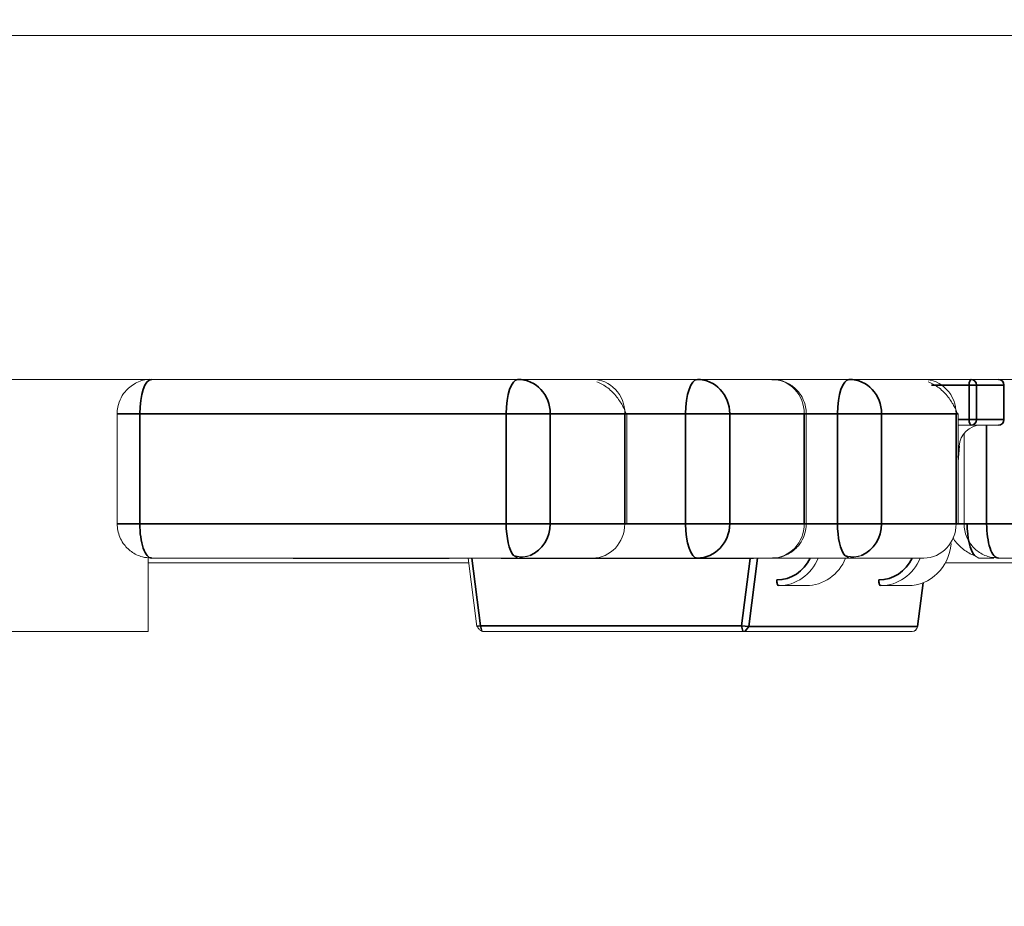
# Model space of a CAD drawing. Header units: millimetres. Extents: x 4 to 1188, y 1 to 840.
# Tile 145 of 256: x 705.807 to 706.421, y 493.4 to 493.952. Entities that reach past the tile are written whole.
import ezdxf

# ---------------------------------------------------------------- set-up
doc = ezdxf.new("R2010")
doc.units = ezdxf.units.MM
doc.layers.add('1', color=7, linetype='Continuous')
doc.styles.add('Arial Unicode MS', font='Arial Unicode MS')
doc.dimstyles.get("Standard").update_dxf_attribs({"dimtxt": 0.18, "dimasz": 0.18, "dimexe": 0.18, "dimexo": 0.0625, "dimgap": 0.09, "dimtad": 0, "dimtih": 1, "dimtoh": 1, "dimdec": 4, "dimzin": 0, "dimdsep": 46, "dimtxsty": 'Standard', "dimcen": 0.09, "dimadec": 0, "dimazin": 0, "dimtfac": 1, "dimtdec": 4, "dimtofl": 0, "dimtmove": 0, "dimatfit": 3, "dimfxl": 0, "dimtolj": 1, "dimtzin": 0, "dimarcsym": 0})

# ---------------------------------------------------------------- blocks, each defined once
blk = doc.blocks.new('_U46')
at = {"layer": '1', "color": 18, "lineweight": 35}
for p, q in [((686.89813, 499.38189), (667.74099, 499.38189)), ((669.74099, 499.38189), (669.74099, 485.8009)), ((715.23717, 485.8009), (667.74099, 485.8009))]:
    blk.add_line(p, q, dxfattribs=at)
at = {"layer": '1', "color": 18, "lineweight": 70}
for points in [[(669.74099, 499.38189), (670.51692, 495.88189), (668.96505, 495.88189)], [(669.74099, 485.8009), (668.96505, 489.3009), (670.51692, 489.30091)]]:
    blk.add_solid(points, dxfattribs=at)
at = {"layer": '1', "color": 18, "linetype": 'Continuous', "lineweight": 13, "insert": (669.2881, 490.54557), "char_height": 3, "attachment_point": 7, "rotation": 90, "line_spacing_factor": 1.047437, "style": 'Arial Unicode MS'}
blk.add_mtext('\\fArial Unicode MS|b0|i0;\\W1.0000;95', dxfattribs=at)

msp = doc.modelspace()

# ---------------------------------------------------------------- hatches: boundary and pattern name
at = {"layer": '1', "linetype": 'Continuous', "lineweight": 35}
h = msp.add_hatch(dxfattribs=at)
h.set_pattern_fill('ANSI31', color=154, scale=1.55, angle=-2.13e-14, style=0)
h.paths.add_polyline_path([(694.5767, 492.26761), (694.5767, 491.83903), (691.86956, 491.83903), (691.86956, 492.26761)], flags=0)
edge = h.paths.add_edge_path(flags=0)
edge.add_arc((705.64099, 497.81761), 0.54286, 0, 90, ccw=False)
edge.add_line((706.18384, 497.81761), (706.18384, 496.12475))
edge.add_line((706.18384, 496.12475), (705.75527, 496.12475))
edge.add_line((705.75527, 496.12475), (705.75527, 497.81761))
edge.add_arc((705.64099, 497.81761), 0.11429, 0, 90)
edge.add_line((705.64099, 497.93189), (704.21242, 497.93189))
edge.add_line((704.21242, 497.93189), (704.21242, 498.36046))
edge.add_line((704.21242, 498.36046), (705.64099, 498.36046))
edge = h.paths.add_edge_path(flags=0)
edge.add_arc((684.44099, 497.81761), 0.11429, 90, 180)
edge.add_line((684.3267, 497.81761), (684.3267, 496.12475))
edge.add_line((684.3267, 496.12475), (683.89813, 496.12475))
edge.add_line((683.89813, 496.12475), (683.89813, 497.81761))
edge.add_arc((684.44099, 497.81761), 0.54286, 90, 180, ccw=False)
edge.add_line((684.44099, 498.36046), (685.86956, 498.36046))
edge.add_line((685.86956, 498.36046), (685.86956, 497.93189))
edge.add_line((685.86956, 497.93189), (684.44099, 497.93189))
h.paths.add_polyline_path([(695.50527, 491.83903), (695.50527, 492.26761), (698.21242, 492.26761), (698.21242, 491.83903)], flags=0)
h = msp.add_hatch(dxfattribs=at)
h.set_pattern_fill('ANSI31', color=154, scale=1.55, angle=-2.13e-14, style=0)
h.paths.add_polyline_path([(711.35879, 493.72832), (711.16945, 493.72832), (711.16945, 493.46118), (710.45518, 493.46118), (710.45518, 493.72832), (702.46473, 493.72832), (702.46473, 493.94261), (702.88241, 493.94261), (702.88241, 494.79975), (704.8217, 494.79975), (704.8217, 493.94261), (711.35879, 493.94261)], flags=0)
h = msp.add_hatch(dxfattribs=at)
h.set_pattern_fill('ANSI31', color=154, scale=1.55, angle=29.9848, style=0)
h.paths.add_polyline_path([(701.47445, 493.72832), (701.47445, 493.96236), (703.25285, 493.96236), (703.25285, 493.72832)], flags=0)
h.paths.add_polyline_path([(703.38877, 493.72832), (703.38877, 493.96236), (711.35879, 493.96236), (711.35879, 493.72832)], flags=0)
h.paths.add_polyline_path([(700.37629, 493.72832), (700.37629, 493.96236), (701.06811, 493.96236), (701.06811, 493.72832)], flags=0)

# ---------------------------------------------------------------- linework, layer by layer
at = {"layer": '1', "color": 154, "linetype": 'Continuous', "lineweight": 13}
for p, q in [((704.8217, 493.94261), (711.35879, 493.94261)), ((710.45518, 493.72832), (702.46473, 493.72832)), ((711.35879, 493.72832), (703.38877, 493.72832)), ((706.37647, 493.72832), (706.37314, 493.7281)), ((706.42053, 493.70332), (706.42053, 493.72475)), ((705.86799, 493.70689), (705.86799, 493.63832)), ((706.18548, 493.63832), (706.18548, 493.70689)), ((706.2972, 493.63832), (706.2972, 493.70689)), ((706.39182, 493.63832), (706.39182, 493.70689)), ((706.39182, 493.69975), (706.40577, 493.69975)), ((706.39986, 493.69975), (706.39182, 493.69975)), ((706.41696, 493.69975), (706.39986, 493.69975)), ((706.39544, 493.69458), (706.39544, 493.63832)), ((706.39182, 493.67707), (706.39261, 493.68673)), ((706.3924, 493.68671), (706.39261, 493.68673)), ((706.38738, 493.62582), (706.38759, 493.62584)), ((706.11483, 493.61852), (706.11763, 493.61689)), ((706.11763, 493.61689), (706.12531, 493.61851)), ((706.32117, 493.61852), (706.32397, 493.61689)), ((706.32397, 493.61689), (706.33165, 493.61851)), ((706.40193, 493.61852), (706.40474, 493.61689)), ((706.08687, 493.61403), (705.88727, 493.61403)), ((705.88736, 493.61736), (705.88736, 493.57118)), ((705.88942, 493.61689), (706.11763, 493.61689)), ((705.92124, 493.61689), (705.98182, 493.61689)), ((705.97759, 493.61661), (705.98467, 493.61661)), ((705.98182, 493.61661), (705.98589, 493.61661)), ((705.98259, 493.61689), (705.98228, 493.61689)), ((705.98259, 493.61661), (705.98228, 493.61661)), ((705.98259, 493.61661), (705.98259, 493.61689)), ((705.98467, 493.61689), (705.98467, 493.61661)), ((705.98494, 493.61689), (705.98683, 493.61689)), ((705.98692, 493.61689), (705.98643, 493.61689)), ((705.98692, 493.61661), (705.98643, 493.61661)), ((705.98692, 493.61689), (705.98948, 493.61689)), ((705.9933, 493.61661), (705.98975, 493.61661)), ((705.99328, 493.61689), (705.99361, 493.61689)), ((705.99328, 493.61661), (705.99361, 493.61661)), ((706.00025, 493.61661), (705.99602, 493.61661)), ((705.99764, 493.61661), (706.00065, 493.61661)), ((705.99765, 493.61689), (705.99813, 493.61689)), ((705.99765, 493.61689), (705.99765, 493.61661)), ((705.99765, 493.61661), (705.99813, 493.61661)), ((705.99945, 493.61661), (705.9997, 493.61661)), ((706.00023, 493.61689), (706.00073, 493.61689)), ((706.00023, 493.61661), (706.00073, 493.61661)), ((706.00066, 493.61661), (706.00102, 493.61661)), ((706.00362, 493.61661), (706.00421, 493.61661)), ((706.00419, 493.61661), (706.01125, 493.61661)), ((706.00467, 493.61689), (706.00467, 493.61661)), ((706.00467, 493.61661), (706.00539, 493.61661)), ((706.00526, 493.61661), (706.00873, 493.61661)), ((706.00527, 493.61661), (706.00871, 493.61661)), ((706.00527, 493.61661), (706.00874, 493.61661)), ((706.01097, 493.61661), (706.00889, 493.61661)), ((706.00892, 493.61661), (706.00892, 493.61689)), ((706.01097, 493.61661), (706.01097, 493.61689)), ((706.01125, 493.61689), (706.01125, 493.61661)), ((706.0265, 493.61661), (706.02251, 493.61661)), ((706.02811, 493.61689), (706.02875, 493.61689)), ((706.02864, 493.61661), (706.02821, 493.61661)), ((706.02826, 493.61661), (706.02848, 493.61661)), ((706.02848, 493.61689), (706.02848, 493.61661)), ((706.02866, 493.61689), (706.02866, 493.61661)), ((706.02866, 493.61661), (706.03101, 493.61661)), ((706.03086, 493.61689), (706.03086, 493.61661)), ((706.03086, 493.61661), (706.04721, 493.61661)), ((706.03589, 493.61661), (706.04015, 493.61661)), ((706.03608, 493.61661), (706.03757, 493.61661)), ((706.04721, 493.61689), (706.04721, 493.61661)), ((706.04721, 493.61661), (706.04882, 493.61661)), ((706.04872, 493.61661), (706.05345, 493.61661)), ((706.04882, 493.61689), (706.04882, 493.61661)), ((706.05347, 493.61689), (706.05274, 493.61689)), ((706.05331, 493.61661), (706.05389, 493.61661)), ((706.05341, 493.61689), (706.05434, 493.61689)), ((706.05341, 493.61661), (706.05434, 493.61661)), ((706.05406, 493.61661), (706.05367, 493.61661)), ((706.06137, 493.61661), (706.05704, 493.61661)), ((706.05706, 493.61689), (706.05706, 493.61661)), ((706.05706, 493.61661), (706.05797, 493.61661)), ((706.05916, 493.61689), (706.05883, 493.61689)), ((706.05916, 493.61661), (706.05883, 493.61661)), ((706.06553, 493.61661), (706.05916, 493.61661)), ((706.06553, 493.61661), (706.06137, 493.61661)), ((706.06552, 493.61689), (706.06601, 493.61689)), ((706.06552, 493.61661), (706.06601, 493.61661)), ((706.06987, 493.61661), (706.06626, 493.61661)), ((706.06984, 493.61689), (706.07015, 493.61689)), ((706.06984, 493.61661), (706.07015, 493.61661)), ((706.06991, 493.61661), (706.06991, 493.61689)), ((706.06991, 493.61661), (706.07062, 493.61661)), ((706.07011, 493.61689), (706.07436, 493.61689)), ((706.07012, 493.61661), (706.07419, 493.61661)), ((706.07427, 493.61689), (706.07427, 493.61661)), ((706.07427, 493.61661), (706.07484, 493.61661)), ((706.07484, 493.61689), (706.08651, 493.61689)), ((706.08651, 493.61689), (706.09198, 493.57429)), ((706.10722, 493.61661), (706.10783, 493.61661)), ((706.10783, 493.61689), (706.10783, 493.61661)), ((706.11173, 493.61689), (706.11246, 493.61689)), ((706.11175, 493.61661), (706.11246, 493.61661)), ((706.11506, 493.61661), (706.11506, 493.61689)), ((706.11763, 493.61689), (706.16405, 493.61689)), ((706.12686, 493.61661), (706.13144, 493.61661)), ((706.12931, 493.61689), (706.12931, 493.61661)), ((706.13144, 493.61689), (706.13144, 493.61661)), ((706.13144, 493.61661), (706.13434, 493.61661)), ((706.1331, 493.61689), (706.22936, 493.61689)), ((706.13418, 493.61661), (706.14124, 493.61661)), ((706.13434, 493.61689), (706.13434, 493.61661)), ((706.14096, 493.61661), (706.1387, 493.61661)), ((706.14096, 493.61661), (706.14096, 493.61689)), ((706.14124, 493.61689), (706.14124, 493.61661)), ((706.15015, 493.61661), (706.15015, 493.61689)), ((706.15864, 493.61689), (706.15864, 493.61661)), ((706.15864, 493.61661), (706.16101, 493.61661)), ((706.15981, 493.61661), (706.16776, 493.61661)), ((706.16497, 493.61689), (706.16447, 493.61689)), ((706.16497, 493.61661), (706.16447, 493.61661)), ((706.16497, 493.61661), (706.16497, 493.61689)), ((706.16754, 493.61689), (706.16707, 493.61689)), ((706.16776, 493.61689), (706.16776, 493.61661)), ((706.17192, 493.61689), (706.17159, 493.61689)), ((706.17192, 493.61661), (706.17159, 493.61661)), ((706.17837, 493.61661), (706.17192, 493.61661)), ((706.17829, 493.61661), (706.17413, 493.61661)), ((706.17828, 493.61689), (706.17877, 493.61689)), ((706.17828, 493.61661), (706.17877, 493.61661)), ((706.18263, 493.61661), (706.17902, 493.61661)), ((706.1826, 493.61689), (706.18291, 493.61689)), ((706.1826, 493.61661), (706.1829, 493.61661)), ((706.18267, 493.61661), (706.18267, 493.61689)), ((706.18267, 493.61661), (706.18338, 493.61661)), ((706.18393, 493.61661), (706.18695, 493.61661)), ((706.18703, 493.61689), (706.18703, 493.61661)), ((706.18703, 493.61661), (706.1876, 493.61661)), ((706.18758, 493.61661), (706.19101, 493.61661)), ((706.18816, 493.61661), (706.19223, 493.61661)), ((706.18893, 493.61689), (706.18862, 493.61689)), ((706.18893, 493.61661), (706.18862, 493.61661)), ((706.18893, 493.61661), (706.18893, 493.61689)), ((706.19101, 493.61689), (706.19101, 493.61661)), ((706.19326, 493.61689), (706.19276, 493.61689)), ((706.19326, 493.61661), (706.19276, 493.61661)), ((706.19964, 493.61661), (706.19609, 493.61661)), ((706.19962, 493.61689), (706.19995, 493.61689)), ((706.19962, 493.61661), (706.19995, 493.61661)), ((706.20659, 493.61661), (706.20236, 493.61661)), ((706.20399, 493.61689), (706.20447, 493.61689)), ((706.20399, 493.61689), (706.20399, 493.61661)), ((706.20399, 493.61661), (706.20447, 493.61661)), ((706.20657, 493.61689), (706.20707, 493.61689)), ((706.20657, 493.61661), (706.20706, 493.61661)), ((706.21053, 493.61661), (706.21759, 493.61661)), ((706.21101, 493.61689), (706.21101, 493.61661)), ((706.21101, 493.61661), (706.21173, 493.61661)), ((706.21731, 493.61661), (706.21523, 493.61661)), ((706.21526, 493.61661), (706.21526, 493.61689)), ((706.21731, 493.61661), (706.21731, 493.61689)), ((706.21759, 493.61689), (706.21759, 493.61661)), ((706.23284, 493.61661), (706.22885, 493.61661)), ((706.22936, 493.61689), (706.32397, 493.61689)), ((706.22936, 493.61689), (706.27578, 493.61689)), ((706.235, 493.61689), (706.235, 493.61661)), ((706.235, 493.61661), (706.23735, 493.61661)), ((706.23719, 493.61689), (706.23719, 493.61661)), ((706.23719, 493.61661), (706.25355, 493.61661)), ((706.24223, 493.61661), (706.24649, 493.61661)), ((706.24242, 493.61661), (706.24391, 493.61661)), ((706.25355, 493.61689), (706.25355, 493.61661)), ((706.25355, 493.61661), (706.25516, 493.61661)), ((706.25506, 493.61661), (706.25979, 493.61661)), ((706.25516, 493.61689), (706.25516, 493.61661)), ((706.25981, 493.61689), (706.25908, 493.61689)), ((706.2634, 493.61689), (706.2634, 493.61661)), ((706.2634, 493.61661), (706.26432, 493.61661)), ((706.32203, 493.61766), (706.32225, 493.61827)), ((706.32397, 493.61689), (706.37039, 493.61689)), ((707.10201, 493.61403), (706.38379, 493.61403)), ((706.40474, 493.61689), (706.41401, 493.61689)), ((706.41686, 493.61689), (706.64508, 493.61689)), ((706.36665, 493.57429), (706.37016, 493.60161)), ((706.28002, 493.59975), (706.29712, 493.59975)), ((706.34353, 493.59975), (706.36063, 493.59975)), ((705.5942, 493.57118), (705.88736, 493.57118)), ((706.09221, 493.57438), (706.09197, 493.57429)), ((706.09507, 493.57143), (706.09552, 493.57118)), ((706.25806, 493.57118), (706.09552, 493.57118)), ((706.14416, 493.57118), (706.14495, 493.57118)), ((706.14416, 493.57118), (706.14495, 493.57118)), ((706.1489, 493.57118), (706.1485, 493.57118)), ((706.16105, 493.57118), (706.15279, 493.57118)), ((706.1547, 493.57118), (706.15563, 493.57118)), ((706.1547, 493.57118), (706.15563, 493.57118)), ((706.15933, 493.57118), (706.15578, 493.57118)), ((706.15899, 493.57118), (706.15718, 493.57118)), ((706.15748, 493.57118), (706.15933, 493.57118)), ((706.1584, 493.57118), (706.16221, 493.57118)), ((706.16476, 493.57118), (706.16199, 493.57118)), ((706.162, 493.57118), (706.16333, 493.57118)), ((706.16221, 493.57118), (706.1659, 493.57118)), ((706.16478, 493.57118), (706.16244, 493.57118)), ((706.16333, 493.57118), (706.16476, 493.57118)), ((706.16477, 493.57118), (706.16561, 493.57118)), ((706.16529, 493.57118), (706.16479, 493.57118)), ((706.16629, 493.57118), (706.16499, 493.57118)), ((706.1702, 493.57118), (706.16753, 493.57118)), ((706.16765, 493.57118), (706.17047, 493.57118)), ((706.16856, 493.57118), (706.16956, 493.57118)), ((706.17142, 493.57118), (706.16893, 493.57118)), ((706.17016, 493.57118), (706.16934, 493.57118)), ((706.16956, 493.57118), (706.17142, 493.57118)), ((706.16966, 493.57118), (706.17062, 493.57118)), ((706.17065, 493.57118), (706.17024, 493.57118)), ((706.17047, 493.57118), (706.17703, 493.57118)), ((706.17818, 493.57118), (706.17108, 493.57118)), ((706.17139, 493.57118), (706.17279, 493.57118)), ((706.17295, 493.57118), (706.17142, 493.57118)), ((706.17279, 493.57118), (706.17661, 493.57118)), ((706.1748, 493.57118), (706.17726, 493.57118)), ((706.17847, 493.57118), (706.1766, 493.57118)), ((706.17853, 493.57118), (706.1766, 493.57118)), ((706.1775, 493.57118), (706.17666, 493.57118)), ((706.17824, 493.57118), (706.17873, 493.57118)), ((706.17922, 493.57118), (706.18107, 493.57118)), ((706.18238, 493.57118), (706.18145, 493.57118)), ((706.18146, 493.57118), (706.18273, 493.57118)), ((706.18147, 493.57118), (706.18239, 493.57118)), ((706.18148, 493.57118), (706.18275, 493.57118)), ((706.1828, 493.57118), (706.18152, 493.57118)), ((706.18275, 493.57118), (706.18239, 493.57118)), ((706.18275, 493.57118), (706.18282, 493.57118)), ((706.18471, 493.57118), (706.18418, 493.57118)), ((706.1847, 493.57118), (706.18424, 493.57118)), ((706.18425, 493.57118), (706.18471, 493.57118)), ((706.18433, 493.57118), (706.1849, 493.57118)), ((706.18455, 493.57118), (706.18471, 493.57118)), ((706.18471, 493.57118), (706.1856, 493.57118)), ((706.18471, 493.57118), (706.1856, 493.57118)), ((706.18571, 493.57118), (706.18985, 493.57118)), ((706.18576, 493.57118), (706.19267, 493.57118)), ((706.18591, 493.57118), (706.18577, 493.57118)), ((706.18577, 493.57118), (706.18591, 493.57118)), ((706.18745, 493.57118), (706.1859, 493.57118)), ((706.19047, 493.57118), (706.18591, 493.57118)), ((706.18652, 493.57118), (706.18735, 493.57118)), ((706.18703, 493.57118), (706.18654, 493.57118)), ((706.19224, 493.57118), (706.1903, 493.57118)), ((706.19047, 493.57118), (706.19974, 493.57118)), ((706.19834, 493.57118), (706.19266, 493.57118)), ((706.19974, 493.57118), (706.19266, 493.57118)), ((706.20028, 493.57118), (706.19834, 493.57118)), ((706.20021, 493.57118), (706.19974, 493.57118)), ((706.20313, 493.57118), (706.20484, 493.57118)), ((706.20645, 493.57118), (706.20734, 493.57118)), ((706.20645, 493.57118), (706.20734, 493.57118)), ((706.2075, 493.57118), (706.21631, 493.57118)), ((706.21814, 493.57118), (706.21627, 493.57118)), ((706.21628, 493.57118), (706.21814, 493.57118)), ((706.21814, 493.57118), (706.21953, 493.57118)), ((706.21819, 493.57118), (706.2228, 493.57118)), ((706.2233, 493.57118), (706.21823, 493.57118)), ((706.22278, 493.57118), (706.21952, 493.57118)), ((706.22112, 493.57118), (706.22272, 493.57118)), ((706.22399, 493.57118), (706.22327, 493.57118)), ((706.23988, 493.57118), (706.24457, 493.57118)), ((706.24571, 493.57118), (706.24649, 493.57118)), ((706.24847, 493.57118), (706.24586, 493.57118)), ((706.25763, 493.5714), (706.25806, 493.57118)), ((706.25806, 493.57118), (706.25919, 493.57139)), ((706.36311, 493.57118), (706.25806, 493.57118)), ((706.25836, 493.57118), (706.26026, 493.57118)), ((706.26458, 493.57118), (706.27146, 493.57118)), ((706.26458, 493.57118), (706.27449, 493.57118)), ((706.26967, 493.57118), (706.26775, 493.57118)), ((706.26909, 493.57118), (706.26815, 493.57118)), ((706.27011, 493.57118), (706.2682, 493.57118)), ((706.2747, 493.57118), (706.27011, 493.57118)), ((706.27338, 493.57118), (706.271, 493.57118)), ((706.27335, 493.57118), (706.2817, 493.57118)), ((706.2765, 493.57118), (706.27449, 493.57118)), ((706.27653, 493.57118), (706.27677, 493.57118)), ((706.27742, 493.57118), (706.27667, 493.57118)), ((706.27667, 493.57118), (706.27821, 493.57118)), ((706.27755, 493.57118), (706.27677, 493.57118)), ((706.27798, 493.57118), (706.27685, 493.57118)), ((706.27763, 493.57118), (706.27785, 493.57118)), ((706.2817, 493.57118), (706.2833, 493.57118)), ((706.28209, 493.57118), (706.28209, 493.57118)), ((706.2833, 493.57118), (706.2824, 493.57118)), ((706.28426, 493.57118), (706.28325, 493.57118)), ((706.28673, 493.57118), (706.28802, 493.57118)), ((706.28808, 493.57118), (706.29333, 493.57118)), ((706.29659, 493.57118), (706.2969, 493.57118)), ((706.2969, 493.57118), (706.2967, 493.57118)), ((706.30206, 493.57118), (706.30162, 493.57118)), ((706.36644, 493.57426), (706.36665, 493.57429))]:
    msp.add_line(p, q, dxfattribs=at)
at = {"layer": '1', "color": 154, "linetype": 'Continuous', "lineweight": 35}
for p, q in [((705.88839, 493.72832), (705.88736, 493.72811)), ((706.37525, 493.72475), (706.39864, 493.72475)), ((706.40322, 493.72475), (706.39864, 493.72475)), ((706.39864, 493.72475), (706.39864, 493.70332)), ((706.42032, 493.72475), (706.40322, 493.72475)), ((706.40322, 493.72475), (706.40322, 493.70332)), ((706.42032, 493.72475), (706.42053, 493.72475)), ((706.42032, 493.72475), (706.42032, 493.70332)), ((705.86799, 493.70689), (705.88209, 493.70689)), ((705.88209, 493.63832), (705.88209, 493.70689)), ((705.88209, 493.70689), (706.1103, 493.70689)), ((706.1103, 493.70689), (706.1103, 493.63832)), ((706.13777, 493.70689), (706.1103, 493.70689)), ((706.13777, 493.70689), (706.18418, 493.70689)), ((706.13777, 493.63832), (706.13777, 493.70689)), ((706.18548, 493.70689), (706.18418, 493.70689)), ((706.18418, 493.70689), (706.18418, 493.63832)), ((706.18548, 493.70689), (706.22203, 493.70689)), ((706.22203, 493.70689), (706.24949, 493.70689)), ((706.22203, 493.70689), (706.22203, 493.63832)), ((706.24949, 493.70689), (706.29591, 493.70689)), ((706.24949, 493.63832), (706.24949, 493.70689)), ((706.2972, 493.70689), (706.29591, 493.70689)), ((706.29591, 493.70689), (706.29591, 493.63832)), ((706.2972, 493.70689), (706.31664, 493.70689)), ((706.31664, 493.70689), (706.31664, 493.63832)), ((706.34411, 493.70689), (706.31664, 493.70689)), ((706.34411, 493.70689), (706.39052, 493.70689)), ((706.34411, 493.63832), (706.34411, 493.70689)), ((706.39182, 493.70689), (706.39052, 493.70689)), ((706.39052, 493.70689), (706.39052, 493.63832)), ((706.39864, 493.70332), (706.39182, 493.70332)), ((706.39864, 493.70332), (706.40322, 493.70332)), ((706.40322, 493.70332), (706.42032, 493.70332)), ((706.40954, 493.63832), (706.40954, 493.69975)), ((706.42053, 493.70332), (706.42032, 493.70332)), ((706.3924, 493.68671), (706.39182, 493.67968)), ((706.3924, 493.68671), (706.39182, 493.68671)), ((705.86799, 493.63832), (705.88209, 493.63832)), ((706.1103, 493.63832), (705.88209, 493.63832)), ((706.1103, 493.63832), (706.13777, 493.63832)), ((706.18418, 493.63832), (706.13777, 493.63832)), ((706.18548, 493.63832), (706.18418, 493.63832)), ((706.22203, 493.63832), (706.18548, 493.63832)), ((706.22203, 493.63832), (706.24949, 493.63832)), ((706.29591, 493.63832), (706.24949, 493.63832)), ((706.2972, 493.63832), (706.29591, 493.63832)), ((706.31664, 493.63832), (706.2972, 493.63832)), ((706.31664, 493.63832), (706.34411, 493.63832)), ((706.39052, 493.63832), (706.34411, 493.63832)), ((706.39182, 493.63832), (706.39052, 493.63832)), ((706.39182, 493.63832), (706.39544, 493.63832)), ((706.39544, 493.63832), (706.40954, 493.63832)), ((706.63775, 493.63832), (706.40954, 493.63832)), ((706.08889, 493.61689), (706.0943, 493.57475)), ((706.25684, 493.57475), (706.26221, 493.6166)), ((706.26139, 493.57427), (706.26685, 493.61689)), ((706.36993, 493.60152), (706.36644, 493.57427)), ((706.0943, 493.57475), (706.09221, 493.57438)), ((706.0943, 493.57475), (706.25684, 493.57475)), ((706.0943, 493.57475), (706.09507, 493.57143)), ((706.25684, 493.57475), (706.26138, 493.57426)), ((706.25684, 493.57475), (706.25763, 493.5714)), ((706.25919, 493.57139), (706.26139, 493.57427)), ((706.36644, 493.57427), (706.26139, 493.57427))]:
    msp.add_line(p, q, dxfattribs=at)
at = {"layer": '1', "color": 154, "linetype": 'Continuous', "lineweight": 13}
for centre, start, end in [((706.41696, 493.72475), 0, 90), ((706.41696, 493.70332), 270, 0)]:
    msp.add_arc(centre, 0.00357, start, end, dxfattribs=at)
at = {"layer": '1', "color": 154, "linetype": 'Continuous', "lineweight": 35}
for centre, major_axis, ratio, start_param, end_param in [((705.88942, 493.70689), (0, 0.02143), 0.34202, 0, 1.570796), ((706.11763, 493.70689), (0, -0.02143), 0.34202, 3.141593, 4.712389), ((706.11763, 493.70689), (0, 0.02143), 0.939693, 4.712389, 6.283185), ((706.22936, 493.70689), (0, -0.02143), 0.34202, 3.141593, 4.712389), ((706.22936, 493.70689), (0, 0.02143), 0.939693, 4.712389, 6.283185), ((706.32397, 493.70689), (0, -0.02143), 0.34202, 3.141593, 4.712389), ((706.32397, 493.70689), (0, 0.02143), 0.939693, 4.712389, 6.283185), ((706.39986, 493.72475), (0, -0.00357), 0.34202, 3.141593, 4.712389), ((706.39986, 493.72475), (0, 0.00357), 0.939693, 4.712389, 6.283185), ((706.41696, 493.72475), (0, 0.00357), 0.939693, 4.712389, 6.283185), ((706.39986, 493.70332), (0, -0.00357), 0.34202, 4.712389, 6.283185), ((706.39986, 493.70332), (0, 0.00357), 0.939693, 3.141593, 4.712389), ((706.41696, 493.70332), (0, 0.00357), 0.939693, 3.141593, 4.712389), ((705.88942, 493.63832), (0, 0.02143), 0.34202, 1.570796, 3.141593), ((706.11763, 493.63832), (0, -0.02143), 0.34202, 4.712389, 5.890388), ((706.11763, 493.63832), (0, 0.02143), 0.939693, 3.532696, 4.712389), ((706.22936, 493.63832), (0, -0.02143), 0.34202, 4.712389, 6.283185), ((706.22936, 493.63832), (0, 0.02143), 0.939693, 3.141593, 4.712389), ((706.32397, 493.63832), (0, -0.02143), 0.34202, 4.712389, 5.890388), ((706.32397, 493.63832), (0, 0.02143), 0.939693, 3.532696, 4.712389), ((706.40474, 493.63832), (0, 0.02143), 0.34202, 1.570796, 2.748673), ((706.41686, 493.63832), (0, 0.02143), 0.34202, 1.570796, 3.141593), ((706.27879, 493.62832), (0, 0.025), 0.939693, 3.141593, 4.237592), ((706.34231, 493.62832), (0, 0.025), 0.939693, 3.141593, 4.237592), ((706.28002, 493.60332), (0, 0.00357), 0.34202, 1.570796, 3.141593), ((706.34353, 493.60332), (0, 0.00357), 0.34202, 1.570796, 3.141593)]:
    msp.add_ellipse(centre, major_axis=major_axis, ratio=ratio, start_param=start_param, end_param=end_param, dxfattribs=at)
at = {"layer": '1', "color": 154, "linetype": 'Continuous', "lineweight": 13}
for centre, major_axis, start_param, end_param in [((706.16405, 493.70689), (0, -0.02143), 1.570796, 3.141593), ((706.27578, 493.70689), (0, -0.02143), 1.570796, 3.141593), ((706.37039, 493.70689), (0, -0.02143), 1.570796, 3.141593), ((706.40577, 493.68546), (0, -0.01429), 3.141593, 4.624959), ((706.16405, 493.63832), (0, -0.02143), 0, 1.570796), ((706.27578, 493.63832), (0, -0.02143), 0, 1.570796), ((706.37039, 493.63832), (0, -0.02143), 0, 1.570796), ((706.36063, 493.62832), (0, 0.02857), 3.141593, 4.624959), ((706.28002, 493.62832), (0, 0.02857), 3.141593, 4.300866), ((706.29712, 493.62832), (0, 0.02857), 3.141593, 4.300866), ((706.34353, 493.62832), (0, 0.02857), 3.141593, 4.300866), ((706.36311, 493.57475), (0, -0.00357), 0, 1.435142)]:
    msp.add_ellipse(centre, major_axis=major_axis, ratio=0.939693, start_param=start_param, end_param=end_param, dxfattribs=at)
for points, knots in [([(705.88901, 493.72805), (705.88839, 493.72814), (705.8851, 493.72844), (705.87909, 493.72615), (705.87315, 493.72148), (705.86956, 493.71564), (705.86819, 493.71082), (705.86799, 493.70787), (705.86799, 493.70689)], [0, 0, 0, 0, 0.055318, 0.300229, 0.552397, 0.731677, 0.911842, 1, 1, 1, 1]), ([(706.18503, 493.70689), (706.18484, 493.70748), (706.18431, 493.70883), (706.18308, 493.7114), (706.18138, 493.7143), (706.17921, 493.71735), (706.17661, 493.72033), (706.17262, 493.72396), (706.16927, 493.72581), (706.16685, 493.72669)], [0, 0, 0, 0, 0.107738, 0.221513, 0.34114, 0.466111, 0.595653, 0.728795, 1, 1, 1, 1]), ([(706.2972, 493.70689), (706.29717, 493.70986), (706.29633, 493.71407), (706.29306, 493.72001), (706.28849, 493.72465), (706.28216, 493.72782), (706.27774, 493.72815), (706.27577, 493.72802)], [0, 0, 0, 0, 0.253368, 0.387166, 0.60048, 0.829589, 1, 1, 1, 1]), ([(706.39137, 493.70689), (706.39118, 493.70748), (706.39065, 493.70883), (706.38942, 493.7114), (706.38772, 493.7143), (706.38555, 493.71735), (706.38295, 493.72033), (706.37896, 493.72396), (706.37561, 493.72581), (706.37319, 493.72669)], [0, 0, 0, 0, 0.107738, 0.221513, 0.34114, 0.466111, 0.595653, 0.728795, 1, 1, 1, 1]), ([(705.86799, 493.63832), (705.86803, 493.63536), (705.86887, 493.63114), (705.87213, 493.6252), (705.87671, 493.62056), (705.88304, 493.61739), (705.88745, 493.61706), (705.88943, 493.61719)], [0, 0, 0, 0, 0.253354, 0.387144, 0.600446, 0.829542, 1, 1, 1, 1]), ([(706.27619, 493.61716), (706.2768, 493.61707), (706.2801, 493.61677), (706.2861, 493.61907), (706.29204, 493.62373), (706.29564, 493.62957), (706.297, 493.63439), (706.2972, 493.63734), (706.2972, 493.63832)], [0, 0, 0, 0, 0.055177, 0.300124, 0.55233, 0.731636, 0.911828, 1, 1, 1, 1]), ([(706.39544, 493.63832), (706.39547, 493.63536), (706.39631, 493.63114), (706.39958, 493.6252), (706.40415, 493.62056), (706.41048, 493.61739), (706.4149, 493.61706), (706.41687, 493.61719)], [0, 0, 0, 0, 0.253354, 0.387144, 0.600446, 0.829542, 1, 1, 1, 1]), ([(706.38845, 493.62947), (706.38882, 493.62895), (706.38998, 493.62739), (706.39217, 493.62488), (706.39617, 493.62125), (706.39952, 493.6194), (706.40193, 493.61852)], [0, 0, 0, 0, 0.107186, 0.323817, 0.546467, 1, 1, 1, 1]), ([(705.98975, 493.61661), (705.98954, 493.61661), (705.98913, 493.61661), (705.98851, 493.61661), (705.98792, 493.61661), (705.98735, 493.61661), (705.9868, 493.61661), (705.98626, 493.61661), (705.98576, 493.61661), (705.98512, 493.61661), (705.98438, 493.61661), (705.98363, 493.61661), (705.98301, 493.61661), (705.98273, 493.61661), (705.98259, 493.61661)], [0, 0, 0, 0, 0.076073, 0.148412, 0.216418, 0.281164, 0.343381, 0.404328, 0.463673, 0.52286, 0.638732, 0.753818, 0.872606, 1, 1, 1, 1]), ([(705.98467, 493.61661), (705.98503, 493.61661), (705.98574, 493.61661), (705.9868, 493.61661), (705.98785, 493.61661), (705.98887, 493.61661), (705.98987, 493.61661), (705.99084, 493.61661), (705.99179, 493.61661), (705.9927, 493.61661), (705.99356, 493.61661), (705.99436, 493.61661), (705.9951, 493.61661), (705.99576, 493.61661), (705.99634, 493.61661), (705.99686, 493.61661), (705.99731, 493.61661), (705.99754, 493.61661), (705.99765, 493.61661)], [0, 0, 0, 0, 0.073201, 0.142587, 0.209625, 0.274883, 0.337931, 0.400462, 0.462501, 0.525005, 0.586689, 0.646813, 0.705215, 0.762881, 0.820728, 0.879295, 0.938511, 1, 1, 1, 1]), ([(705.99602, 493.61661), (705.99571, 493.61661), (705.9951, 493.61661), (705.99413, 493.61661), (705.99314, 493.61661), (705.99215, 493.61661), (705.99119, 493.61661), (705.99029, 493.61661), (705.9895, 493.61661), (705.98881, 493.61661), (705.98822, 493.61661), (705.98769, 493.61661), (705.98725, 493.61661), (705.98703, 493.61661), (705.98692, 493.61661)], [0, 0, 0, 0, 0.085719, 0.171409, 0.258144, 0.346929, 0.433983, 0.516734, 0.597416, 0.678635, 0.760267, 0.840143, 0.920177, 1, 1, 1, 1]), ([(705.995, 493.61661), (705.99529, 493.61661), (705.99586, 493.61661), (705.99669, 493.61661), (705.9975, 493.61661), (705.99827, 493.61661), (705.99901, 493.61661), (705.99971, 493.61661), (706.00038, 493.61661), (706.00102, 493.61661), (706.00163, 493.61661), (706.00219, 493.61661), (706.0027, 493.61661), (706.00319, 493.61661), (706.00362, 493.61661), (706.00402, 493.61661), (706.00437, 493.61661), (706.00457, 493.61661), (706.00467, 493.61661)], [0, 0, 0, 0, 0.069013, 0.135236, 0.199611, 0.262419, 0.323723, 0.383765, 0.443773, 0.503795, 0.563823, 0.623484, 0.683469, 0.743591, 0.805727, 0.868616, 0.933278, 1, 1, 1, 1]), ([(706.02251, 493.61661), (706.02228, 493.61661), (706.02182, 493.61661), (706.02111, 493.61661), (706.0204, 493.61661), (706.01968, 493.61661), (706.01897, 493.61661), (706.01826, 493.61661), (706.01755, 493.61661), (706.01682, 493.61661), (706.01608, 493.61661), (706.01537, 493.61661), (706.01464, 493.61661), (706.01391, 493.61661), (706.01318, 493.61661), (706.01243, 493.61661), (706.01169, 493.61661), (706.01122, 493.61661), (706.01097, 493.61661)], [0, 0, 0, 0, 0.040773, 0.080851, 0.120114, 0.160024, 0.200507, 0.242303, 0.286488, 0.332651, 0.383767, 0.443091, 0.510974, 0.588295, 0.675908, 0.773346, 0.881594, 1, 1, 1, 1]), ([(706.01125, 493.61661), (706.01169, 493.61661), (706.01257, 493.61661), (706.01392, 493.61661), (706.01525, 493.61661), (706.01654, 493.61661), (706.0178, 493.61661), (706.01899, 493.61661), (706.0201, 493.61661), (706.02114, 493.61661), (706.02213, 493.61661), (706.02309, 493.61661), (706.02405, 493.61661), (706.02481, 493.61661), (706.02543, 493.61661), (706.02589, 493.61661), (706.02636, 493.61661), (706.02681, 493.61661), (706.02728, 493.61661), (706.02774, 493.61661), (706.0282, 493.61661), (706.0285, 493.61661), (706.02866, 493.61661)], [0, 0, 0, 0, 0.056724, 0.111437, 0.164368, 0.216435, 0.267641, 0.31736, 0.367473, 0.41821, 0.471404, 0.527966, 0.588061, 0.652134, 0.686345, 0.723264, 0.76261, 0.804739, 0.84943, 0.896711, 0.94689, 1, 1, 1, 1]), ([(706.03757, 493.61661), (706.03775, 493.61661), (706.0381, 493.61661), (706.03867, 493.61661), (706.03929, 493.61661), (706.03993, 493.61661), (706.04062, 493.61661), (706.04134, 493.61661), (706.04209, 493.61661), (706.04262, 493.61661), (706.04288, 493.61661)], [0, 0, 0, 0, 0.136729, 0.268515, 0.395529, 0.52, 0.640496, 0.761236, 0.880107, 1, 1, 1, 1]), ([(706.04015, 493.61661), (706.04028, 493.61661), (706.04054, 493.61661), (706.04096, 493.61661), (706.04141, 493.61661), (706.04187, 493.61661), (706.04235, 493.61661), (706.04284, 493.61661), (706.04337, 493.61661), (706.0439, 493.61661), (706.04445, 493.61661), (706.04502, 493.61661), (706.0456, 493.61661), (706.0462, 493.61661), (706.04681, 493.61661), (706.04744, 493.61661), (706.04808, 493.61661), (706.0485, 493.61661), (706.04872, 493.61661)], [0, 0, 0, 0, 0.077361, 0.15048, 0.219977, 0.286681, 0.349678, 0.41068, 0.469427, 0.526756, 0.583142, 0.638824, 0.695263, 0.752696, 0.810849, 0.871356, 0.934436, 1, 1, 1, 1]), ([(706.04288, 493.61661), (706.04323, 493.61661), (706.04393, 493.61661), (706.04499, 493.61661), (706.04605, 493.61661), (706.0471, 493.61661), (706.04814, 493.61661), (706.04918, 493.61661), (706.05021, 493.61661), (706.05122, 493.61661), (706.0522, 493.61661), (706.05312, 493.61661), (706.05395, 493.61661), (706.05473, 493.61661), (706.05542, 493.61661), (706.05605, 493.61661), (706.0566, 493.61661), (706.05691, 493.61661), (706.05706, 493.61661)], [0, 0, 0, 0, 0.061997, 0.122088, 0.181375, 0.239508, 0.297836, 0.35688, 0.417282, 0.47964, 0.5425, 0.604962, 0.666991, 0.730216, 0.794173, 0.860458, 0.928578, 1, 1, 1, 1]), ([(706.05705, 493.61661), (706.05718, 493.61661), (706.05769, 493.61661), (706.0586, 493.61661), (706.05975, 493.61661), (706.06089, 493.61661), (706.06199, 493.61661), (706.06308, 493.61661), (706.06412, 493.61661), (706.06512, 493.61661), (706.06604, 493.61661), (706.06688, 493.61661), (706.06765, 493.61661), (706.06834, 493.61661), (706.06894, 493.61661), (706.06948, 493.61661), (706.06977, 493.61661), (706.06991, 493.61661)], [0, 0, 0, 0, 0.023901, 0.097612, 0.168915, 0.238891, 0.308269, 0.377422, 0.447741, 0.517384, 0.585435, 0.652849, 0.719687, 0.78753, 0.856254, 0.926597, 1, 1, 1, 1]), ([(706.06655, 493.61661), (706.06703, 493.61661), (706.06795, 493.61661), (706.06926, 493.61661), (706.07044, 493.61661), (706.07149, 493.61661), (706.07239, 493.61661), (706.07316, 493.61661), (706.0738, 493.61661), (706.07411, 493.61661), (706.07427, 493.61661)], [0, 0, 0, 0, 0.145359, 0.278702, 0.403602, 0.521669, 0.637521, 0.753704, 0.873213, 1, 1, 1, 1]), ([(706.10783, 493.61661), (706.10798, 493.61661), (706.10827, 493.61661), (706.10889, 493.61661), (706.10961, 493.61661), (706.11047, 493.61661), (706.11143, 493.61661), (706.11253, 493.61661), (706.11374, 493.61661), (706.11461, 493.61661), (706.11506, 493.61661)], [0, 0, 0, 0, 0.127893, 0.251579, 0.372793, 0.492778, 0.61359, 0.737809, 0.86618, 1, 1, 1, 1]), ([(706.11246, 493.61661), (706.11257, 493.61661), (706.11277, 493.61661), (706.11315, 493.61661), (706.11356, 493.61661), (706.114, 493.61661), (706.11449, 493.61661), (706.11501, 493.61661), (706.11558, 493.61661), (706.11618, 493.61661), (706.11681, 493.61661), (706.11749, 493.61661), (706.11818, 493.61661), (706.11891, 493.61661), (706.11967, 493.61661), (706.12045, 493.61661), (706.12127, 493.61661), (706.12181, 493.61661), (706.12209, 493.61661)], [0, 0, 0, 0, 0.072866, 0.141887, 0.207453, 0.270438, 0.331641, 0.390108, 0.448069, 0.505503, 0.562488, 0.619084, 0.676416, 0.735452, 0.796241, 0.860406, 0.928305, 1, 1, 1, 1]), ([(706.11506, 493.61661), (706.11543, 493.61661), (706.11616, 493.61661), (706.11727, 493.61661), (706.11836, 493.61661), (706.11942, 493.61661), (706.12047, 493.61661), (706.12149, 493.61661), (706.12249, 493.61661), (706.12346, 493.61661), (706.12439, 493.61661), (706.12527, 493.61661), (706.1261, 493.61661), (706.12686, 493.61661), (706.12757, 493.61661), (706.12821, 493.61661), (706.12881, 493.61661), (706.12914, 493.61661), (706.12931, 493.61661)], [0, 0, 0, 0, 0.069298, 0.135561, 0.199671, 0.261716, 0.322662, 0.382907, 0.443032, 0.503501, 0.563724, 0.62398, 0.683629, 0.743848, 0.805192, 0.867649, 0.932778, 1, 1, 1, 1]), ([(706.12209, 493.61661), (706.12243, 493.61661), (706.12308, 493.61661), (706.12397, 493.61661), (706.12474, 493.61661), (706.12536, 493.61661), (706.12588, 493.61661), (706.1263, 493.61661), (706.12664, 493.61661), (706.12679, 493.61661), (706.12686, 493.61661)], [0, 0, 0, 0, 0.14786, 0.283561, 0.412369, 0.534236, 0.652692, 0.768663, 0.883652, 1, 1, 1, 1]), ([(706.15255, 493.61661), (706.15231, 493.61661), (706.15182, 493.61661), (706.15108, 493.61661), (706.15035, 493.61661), (706.14962, 493.61661), (706.14888, 493.61661), (706.14816, 493.61661), (706.14745, 493.61661), (706.14672, 493.61661), (706.146, 493.61661), (706.14529, 493.61661), (706.14457, 493.61661), (706.14385, 493.61661), (706.14313, 493.61661), (706.1424, 493.61661), (706.14167, 493.61661), (706.14121, 493.61661), (706.14096, 493.61661)], [0, 0, 0, 0, 0.043119, 0.084777, 0.125232, 0.166126, 0.207413, 0.250196, 0.294277, 0.341348, 0.392964, 0.452351, 0.519819, 0.596849, 0.682952, 0.778459, 0.884371, 1, 1, 1, 1]), ([(706.14124, 493.61661), (706.14164, 493.61661), (706.14243, 493.61661), (706.14362, 493.61661), (706.14478, 493.61661), (706.14592, 493.61661), (706.14702, 493.61661), (706.1481, 493.61661), (706.14915, 493.61661), (706.14982, 493.61661), (706.15015, 493.61661)], [0, 0, 0, 0, 0.137903, 0.268873, 0.395178, 0.517089, 0.636743, 0.756222, 0.876628, 1, 1, 1, 1]), ([(706.15015, 493.61661), (706.15057, 493.61661), (706.15143, 493.61661), (706.15259, 493.61661), (706.15373, 493.61661), (706.15481, 493.61661), (706.15585, 493.61661), (706.15684, 493.61661), (706.15778, 493.61661), (706.15835, 493.61661), (706.15864, 493.61661)], [0, 0, 0, 0, 0.097421, 0.200886, 0.311172, 0.429798, 0.55774, 0.694715, 0.84213, 1, 1, 1, 1]), ([(706.15628, 493.61661), (706.15619, 493.61661), (706.15603, 493.61661), (706.15572, 493.61661), (706.15533, 493.61661), (706.1549, 493.61661), (706.1544, 493.61661), (706.15384, 493.61661), (706.15322, 493.61661), (706.15278, 493.61661), (706.15255, 493.61661)], [0, 0, 0, 0, 0.134393, 0.262803, 0.38593, 0.507853, 0.627247, 0.748261, 0.872335, 1, 1, 1, 1]), ([(706.17413, 493.61661), (706.17388, 493.61661), (706.17338, 493.61661), (706.17263, 493.61661), (706.1719, 493.61661), (706.17118, 493.61661), (706.17049, 493.61661), (706.16981, 493.61661), (706.16915, 493.61661), (706.16852, 493.61661), (706.16792, 493.61661), (706.16736, 493.61661), (706.16684, 493.61661), (706.16637, 493.61661), (706.16595, 493.61661), (706.16557, 493.61661), (706.16524, 493.61661), (706.16506, 493.61661), (706.16497, 493.61661)], [0, 0, 0, 0, 0.071137, 0.138231, 0.203142, 0.26568, 0.326444, 0.386738, 0.447229, 0.507578, 0.568073, 0.6278, 0.68712, 0.747031, 0.807329, 0.869576, 0.933384, 1, 1, 1, 1]), ([(706.16754, 493.61661), (706.16742, 493.61661), (706.16717, 493.61661), (706.16703, 493.61661), (706.16706, 493.61661), (706.1673, 493.61661), (706.16772, 493.61661), (706.16835, 493.61661), (706.16917, 493.61661), (706.16984, 493.61661), (706.17019, 493.61661)], [0, 0, 0, 0, 0.124835, 0.244778, 0.360989, 0.477964, 0.596922, 0.721591, 0.855098, 1, 1, 1, 1]), ([(706.16776, 493.61661), (706.16817, 493.61661), (706.16897, 493.61661), (706.17017, 493.61661), (706.17136, 493.61661), (706.17251, 493.61661), (706.17365, 493.61661), (706.17475, 493.61661), (706.17584, 493.61661), (706.17688, 493.61661), (706.17787, 493.61661), (706.1788, 493.61661), (706.17964, 493.61661), (706.18041, 493.61661), (706.1811, 493.61661), (706.1817, 493.61661), (706.18224, 493.61661), (706.18252, 493.61661), (706.18267, 493.61661)], [0, 0, 0, 0, 0.070442, 0.138089, 0.203178, 0.266139, 0.327929, 0.38919, 0.450254, 0.512347, 0.573843, 0.633933, 0.69346, 0.752479, 0.812386, 0.87307, 0.935184, 1, 1, 1, 1]), ([(706.17931, 493.61661), (706.17979, 493.61661), (706.18071, 493.61661), (706.18202, 493.61661), (706.1832, 493.61661), (706.18425, 493.61661), (706.18515, 493.61661), (706.18592, 493.61661), (706.18656, 493.61661), (706.18687, 493.61661), (706.18703, 493.61661)], [0, 0, 0, 0, 0.145359, 0.278702, 0.403602, 0.521669, 0.637521, 0.753704, 0.873213, 1, 1, 1, 1]), ([(706.19609, 493.61661), (706.19588, 493.61661), (706.19547, 493.61661), (706.19485, 493.61661), (706.19426, 493.61661), (706.19369, 493.61661), (706.19313, 493.61661), (706.1926, 493.61661), (706.1921, 493.61661), (706.19145, 493.61661), (706.19072, 493.61661), (706.18997, 493.61661), (706.18935, 493.61661), (706.18907, 493.61661), (706.18893, 493.61661)], [0, 0, 0, 0, 0.076073, 0.148412, 0.216418, 0.281164, 0.343381, 0.404328, 0.463673, 0.52286, 0.638732, 0.753818, 0.872606, 1, 1, 1, 1]), ([(706.19101, 493.61661), (706.19137, 493.61661), (706.19208, 493.61661), (706.19314, 493.61661), (706.19419, 493.61661), (706.19521, 493.61661), (706.19621, 493.61661), (706.19718, 493.61661), (706.19813, 493.61661), (706.19904, 493.61661), (706.1999, 493.61661), (706.2007, 493.61661), (706.20143, 493.61661), (706.2021, 493.61661), (706.20268, 493.61661), (706.2032, 493.61661), (706.20364, 493.61661), (706.20388, 493.61661), (706.20399, 493.61661)], [0, 0, 0, 0, 0.073201, 0.142587, 0.209625, 0.274883, 0.337931, 0.400462, 0.462501, 0.525005, 0.586689, 0.646813, 0.705215, 0.762881, 0.820728, 0.879295, 0.938511, 1, 1, 1, 1]), ([(706.20236, 493.61661), (706.20205, 493.61661), (706.20143, 493.61661), (706.20047, 493.61661), (706.19948, 493.61661), (706.19849, 493.61661), (706.19753, 493.61661), (706.19663, 493.61661), (706.19584, 493.61661), (706.19515, 493.61661), (706.19456, 493.61661), (706.19403, 493.61661), (706.19359, 493.61661), (706.19337, 493.61661), (706.19326, 493.61661)], [0, 0, 0, 0, 0.085719, 0.171409, 0.258144, 0.346929, 0.433983, 0.516734, 0.597416, 0.678635, 0.760267, 0.840143, 0.920177, 1, 1, 1, 1]), ([(706.20134, 493.61661), (706.20163, 493.61661), (706.2022, 493.61661), (706.20303, 493.61661), (706.20384, 493.61661), (706.20461, 493.61661), (706.20535, 493.61661), (706.20605, 493.61661), (706.20672, 493.61661), (706.20736, 493.61661), (706.20797, 493.61661), (706.20852, 493.61661), (706.20904, 493.61661), (706.20953, 493.61661), (706.20996, 493.61661), (706.21036, 493.61661), (706.21071, 493.61661), (706.21091, 493.61661), (706.21101, 493.61661)], [0, 0, 0, 0, 0.069013, 0.135236, 0.199611, 0.262419, 0.323723, 0.383765, 0.443773, 0.503795, 0.563823, 0.623484, 0.683469, 0.743591, 0.805727, 0.868616, 0.933278, 1, 1, 1, 1]), ([(706.22885, 493.61661), (706.22862, 493.61661), (706.22816, 493.61661), (706.22745, 493.61661), (706.22674, 493.61661), (706.22602, 493.61661), (706.22531, 493.61661), (706.2246, 493.61661), (706.22389, 493.61661), (706.22316, 493.61661), (706.22242, 493.61661), (706.22171, 493.61661), (706.22098, 493.61661), (706.22025, 493.61661), (706.21952, 493.61661), (706.21877, 493.61661), (706.21803, 493.61661), (706.21756, 493.61661), (706.21731, 493.61661)], [0, 0, 0, 0, 0.040773, 0.080851, 0.120114, 0.160024, 0.200507, 0.242303, 0.286488, 0.332651, 0.383767, 0.443091, 0.510974, 0.588295, 0.675908, 0.773346, 0.881594, 1, 1, 1, 1]), ([(706.21759, 493.61661), (706.21803, 493.61661), (706.21891, 493.61661), (706.22026, 493.61661), (706.22158, 493.61661), (706.22288, 493.61661), (706.22414, 493.61661), (706.22533, 493.61661), (706.22644, 493.61661), (706.22748, 493.61661), (706.22847, 493.61661), (706.22943, 493.61661), (706.23039, 493.61661), (706.23115, 493.61661), (706.23177, 493.61661), (706.23223, 493.61661), (706.2327, 493.61661), (706.23315, 493.61661), (706.23362, 493.61661), (706.23408, 493.61661), (706.23454, 493.61661), (706.23484, 493.61661), (706.235, 493.61661)], [0, 0, 0, 0, 0.056724, 0.111437, 0.164368, 0.216435, 0.267641, 0.31736, 0.367473, 0.41821, 0.471404, 0.527966, 0.588061, 0.652134, 0.686345, 0.723264, 0.76261, 0.804739, 0.84943, 0.896711, 0.94689, 1, 1, 1, 1]), ([(706.24391, 493.61661), (706.24409, 493.61661), (706.24444, 493.61661), (706.24501, 493.61661), (706.24563, 493.61661), (706.24627, 493.61661), (706.24696, 493.61661), (706.24768, 493.61661), (706.24843, 493.61661), (706.24896, 493.61661), (706.24922, 493.61661)], [0, 0, 0, 0, 0.136729, 0.268515, 0.395529, 0.52, 0.640496, 0.761236, 0.880107, 1, 1, 1, 1]), ([(706.24649, 493.61661), (706.24662, 493.61661), (706.24688, 493.61661), (706.2473, 493.61661), (706.24775, 493.61661), (706.2482, 493.61661), (706.24869, 493.61661), (706.24918, 493.61661), (706.24971, 493.61661), (706.25024, 493.61661), (706.25079, 493.61661), (706.25135, 493.61661), (706.25194, 493.61661), (706.25254, 493.61661), (706.25315, 493.61661), (706.25378, 493.61661), (706.25442, 493.61661), (706.25484, 493.61661), (706.25506, 493.61661)], [0, 0, 0, 0, 0.077361, 0.15048, 0.219977, 0.286681, 0.349678, 0.41068, 0.469427, 0.526756, 0.583142, 0.638824, 0.695263, 0.752696, 0.810849, 0.871356, 0.934436, 1, 1, 1, 1]), ([(706.24922, 493.61661), (706.24957, 493.61661), (706.25027, 493.61661), (706.25133, 493.61661), (706.25239, 493.61661), (706.25344, 493.61661), (706.25448, 493.61661), (706.25552, 493.61661), (706.25655, 493.61661), (706.25756, 493.61661), (706.25853, 493.61661), (706.25946, 493.61661), (706.26029, 493.61661), (706.26106, 493.61661), (706.26176, 493.61661), (706.26239, 493.61661), (706.26294, 493.61661), (706.26325, 493.61661), (706.2634, 493.61661)], [0, 0, 0, 0, 0.061997, 0.122088, 0.181375, 0.239508, 0.297836, 0.35688, 0.417282, 0.47964, 0.5425, 0.604962, 0.666991, 0.730216, 0.794173, 0.860458, 0.928578, 1, 1, 1, 1]), ([(706.09222, 493.57438), (706.09227, 493.57427), (706.0924, 493.57401), (706.09268, 493.57354), (706.09305, 493.57302), (706.09349, 493.5725), (706.09415, 493.57189), (706.09469, 493.57158), (706.09507, 493.57143)], [0, 0, 0, 0, 0.106506, 0.244643, 0.390251, 0.541387, 0.69552, 1, 1, 1, 1]), ([(706.36426, 493.57139), (706.36441, 493.57142), (706.36471, 493.57153), (706.36514, 493.57183), (706.36553, 493.57224), (706.36587, 493.57275), (706.36615, 493.57331), (706.36636, 493.57386), (706.36646, 493.5742), (706.3665, 493.57436)], [0, 0, 0, 0, 0.150725, 0.304597, 0.458263, 0.608031, 0.750359, 0.882372, 1, 1, 1, 1])]:
    msp.add_open_spline(points, degree=3, knots=knots, dxfattribs=at)
for points, degree in [([(706.11483, 493.61852), (706.12013, 493.61689), (706.12534, 493.61852)], 2), ([(706.32117, 493.61852), (706.32647, 493.61689), (706.33168, 493.61852)], 2), ([(706.00871, 493.61689), (706.00871, 493.61661)], 1), ([(706.21505, 493.61689), (706.21505, 493.61661)], 1), ([(706.14495, 493.57118), (706.14608, 493.57118), (706.14811, 493.57118), (706.15104, 493.57118)], 3), ([(706.15054, 493.57118), (706.14807, 493.57118), (706.14627, 493.57118), (706.14514, 493.57118)], 3), ([(706.15279, 493.57118), (706.15085, 493.57118), (706.14955, 493.57118), (706.1489, 493.57118)], 3), ([(706.14898, 493.57118), (706.1504, 493.57118), (706.15323, 493.57118), (706.15748, 493.57118)], 3), ([(706.15104, 493.57118), (706.15268, 493.57118), (706.15439, 493.57118), (706.15618, 493.57118)], 3), ([(706.15618, 493.57118), (706.15796, 493.57118), (706.15957, 493.57118), (706.16101, 493.57118)], 3), ([(706.16101, 493.57118), (706.16076, 493.57118), (706.16128, 493.57118), (706.16259, 493.57118)], 3), ([(706.16259, 493.57118), (706.1639, 493.57118), (706.16574, 493.57118), (706.16811, 493.57118)], 3), ([(706.17008, 493.57118), (706.16766, 493.57118), (706.16607, 493.57118), (706.16529, 493.57118)], 3), ([(706.16811, 493.57118), (706.17166, 493.57118), (706.17499, 493.57118), (706.17809, 493.57118)], 3), ([(706.1766, 493.57118), (706.17461, 493.57118), (706.17244, 493.57118), (706.17008, 493.57118)], 3), ([(706.17809, 493.57118), (706.18119, 493.57118), (706.1834, 493.57118), (706.18471, 493.57118)], 3), ([(706.19182, 493.57118), (706.18941, 493.57118), (706.18781, 493.57118), (706.18703, 493.57118)], 3), ([(706.18985, 493.57118), (706.19341, 493.57118), (706.19673, 493.57118), (706.19983, 493.57118)], 3), ([(706.19983, 493.57118), (706.20293, 493.57118), (706.20514, 493.57118), (706.20645, 493.57118)], 3), ([(706.20652, 493.57118), (706.21184, 493.57118), (706.2167, 493.57118), (706.22112, 493.57118)], 3), ([(706.21952, 493.57118), (706.2159, 493.57118), (706.21164, 493.57118), (706.20675, 493.57118)], 3), ([(706.22316, 493.57118), (706.22343, 493.57118), (706.22883, 493.57118), (706.23936, 493.57118)], 3), ([(706.22327, 493.57118), (706.22415, 493.57118), (706.22951, 493.57118), (706.23936, 493.57118)], 3), ([(706.23936, 493.57118), (706.25257, 493.57118), (706.2607, 493.57118), (706.26374, 493.57118)], 3), ([(706.25434, 493.57118), (706.25154, 493.57118), (706.24717, 493.57118), (706.24122, 493.57118)], 3), ([(706.24661, 493.57118), (706.25256, 493.57118), (706.25647, 493.57118), (706.25836, 493.57118)], 3), ([(706.26374, 493.57118), (706.26677, 493.57118), (706.26168, 493.57118), (706.24847, 493.57118)], 3), ([(706.25761, 493.57143), (706.25839, 493.57116), (706.25921, 493.57139)], 2), ([(706.2682, 493.57118), (706.27243, 493.57118), (706.27617, 493.57118), (706.27944, 493.57118)], 3), ([(706.2824, 493.57118), (706.28131, 493.57118), (706.27969, 493.57118), (706.27755, 493.57118)], 3), ([(706.27944, 493.57118), (706.28271, 493.57118), (706.28514, 493.57118), (706.28673, 493.57118)], 3), ([(706.29153, 493.57118), (706.29431, 493.57118), (706.296, 493.57118), (706.29659, 493.57118)], 3), ([(706.29585, 493.57118), (706.29481, 493.57118), (706.29339, 493.57118), (706.29158, 493.57118)], 3), ([(706.29333, 493.57118), (706.29647, 493.57118), (706.29881, 493.57118), (706.30035, 493.57118)], 3), ([(706.30075, 493.57118), (706.30232, 493.57118), (706.30259, 493.57118), (706.30075, 493.57118)], 3)]:
    msp.add_open_spline(points, degree=degree, dxfattribs=at)

# ---------------------------------------------------------------- dimensions: what is measured, and where the dimension line sits
at = {"layer": '1', "color": 18, "linetype": 'Continuous', "lineweight": 13}
dim = msp.add_linear_dim(base=(669.74099, 485.8009), p1=(695.04099, 499.38189), p2=(756.7381, 485.8009), angle=90, dimstyle='Standard', override={"dimtxt": 3, "dimasz": 3.5, "dimexe": 2, "dimexo": 1, "dimgap": 1.5, "dimtad": 1, "dimtih": 0, "dimtoh": 0, "dimdec": 0, "dimlfac": 7, "dimzin": 8, "dimdsep": 44, "dimlunit": 2, "dimtxsty": 'Arial Unicode MS', "dimsah": 1, "dimse1": 0, "dimse2": 0, "dimsd1": 0, "dimsd2": 0, "dimclrd": 18, "dimclre": 18, "dimclrt": 18, "dimtol": 0, "dimtm": -0.1, "dimtfac": 0.666667, "dimtdec": 2, "dimtofl": 1, "dimtmove": 0, "dimtzin": 8, "dimlwd": 35, "dimlwe": 35}, dxfattribs=at)
dim.commit()
dim.dimension.update_dxf_attribs({"geometry": '_U46', "text_midpoint": (669.74099, 492.5914), "dimtype": 160})

doc.saveas('drawing.dxf')
